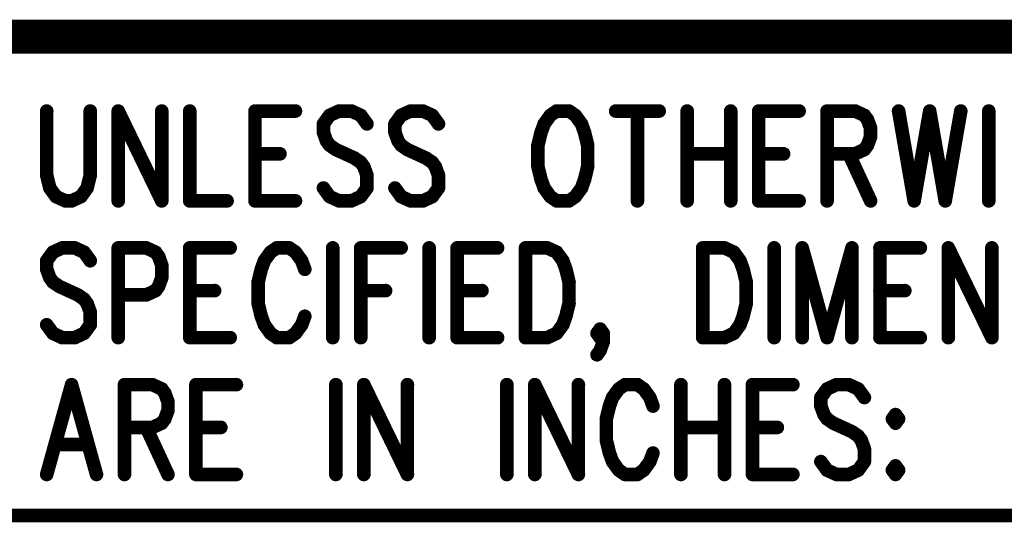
# Model space of a CAD drawing. Extents: x 2 to 38, y 2.4 to 29.6.
# Tile 10 of 93: x 19 to 21.5, y 7 to 8.2. Entities that reach past the tile are written whole.
import ezdxf

# ---------------------------------------------------------------- set-up
doc = ezdxf.new("R2010")
doc.units = 0
doc.layers.get('0').update_dxf_attribs({"linetype": 'CONTINUOUS'})
doc.layers.add('adt001026', color=1, linetype='CONTINUOUS')

# ---------------------------------------------------------------- blocks, each defined once
blk = doc.blocks.new('D251')
at = {"const_width": 0.0171}
blk.add_lwpolyline([(-0.00855, 0, 1), (0.00855, 0, 1)], format="xyb", close=True, dxfattribs=at)

msp = doc.modelspace()

# ---------------------------------------------------------------- linework, layer by layer
at = {"layer": 'adt001026', "color": 1}
for points, const_width in [([(14.7955, 8.2073), (37.3983, 8.2073)], 0.085), ([(19.0592, 8.0211), (19.0592, 7.8605)], 0.034), ([(19.1682, 7.8605), (19.1682, 8.0211)], 0.034), ([(19.2383, 8.0211), (19.2383, 7.7963)], 0.034), ([(19.2383, 8.0211), (19.3472, 7.7963)], 0.034), ([(19.3472, 8.0211), (19.3472, 7.7963)], 0.034), ([(19.4173, 8.0211), (19.4173, 7.7963)], 0.034), ([(19.5807, 8.0211), (19.5807, 7.7963)], 0.034), ([(19.5807, 8.0211), (19.6819, 8.0211)], 0.034), ([(19.7909, 8.0211), (19.7675, 8.0104)], 0.034), ([(19.822, 8.0211), (19.7909, 8.0211)], 0.034), ([(19.8454, 8.0104), (19.822, 8.0211)], 0.034), ([(19.9699, 8.0211), (19.9465, 8.0104)], 0.034), ([(20.001, 8.0211), (19.9699, 8.0211)], 0.034), ([(20.0244, 8.0104), (20.001, 8.0211)], 0.034), ([(20.3357, 8.0211), (20.3201, 8.0104)], 0.034), ([(20.3668, 8.0211), (20.3357, 8.0211)], 0.034), ([(20.3824, 8.0104), (20.3668, 8.0211)], 0.034), ([(20.4836, 8.0211), (20.5925, 8.0211)], 0.034), ([(20.5381, 8.0211), (20.5381, 7.7963)], 0.034), ([(20.6626, 8.0211), (20.6626, 7.7963)], 0.034), ([(20.7716, 8.0211), (20.7716, 7.7963)], 0.034), ([(20.8416, 8.0211), (20.8416, 7.7963)], 0.034), ([(20.8416, 8.0211), (20.9428, 8.0211)], 0.034), ([(21.0128, 8.0211), (21.0128, 7.7963)], 0.034), ([(21.0128, 8.0211), (21.0829, 8.0211)], 0.034), ([(21.0829, 8.0211), (21.1062, 8.0104)], 0.034), ([(21.1919, 8.0211), (21.2308, 7.7963)], 0.034), ([(21.2697, 8.0211), (21.2308, 7.7963)], 0.034), ([(21.2697, 8.0211), (21.3086, 7.7963)], 0.034), ([(21.3475, 8.0211), (21.3086, 7.7963)], 0.034), ([(21.4176, 8.0211), (21.4176, 7.7963)], 0.034), ([(19.7675, 8.0104), (19.752, 7.989)], 0.034), ([(19.8609, 7.989), (19.8454, 8.0104)], 0.034), ([(19.9465, 8.0104), (19.931, 7.989)], 0.034), ([(20.0399, 7.989), (20.0244, 8.0104)], 0.034), ([(20.3201, 8.0104), (20.3046, 7.989)], 0.034), ([(20.398, 7.989), (20.3824, 8.0104)], 0.034), ([(21.1062, 8.0104), (21.114, 7.9997)], 0.034), ([(21.114, 7.9997), (21.1218, 7.9783)], 0.034), ([(19.752, 7.989), (19.752, 7.9676)], 0.034), ([(19.931, 7.989), (19.931, 7.9676)], 0.034), ([(20.3046, 7.989), (20.2968, 7.9676)], 0.034), ([(20.4057, 7.9676), (20.398, 7.989)], 0.034), ([(21.1218, 7.9783), (21.1218, 7.9569)], 0.034), ([(19.752, 7.9676), (19.7597, 7.9462)], 0.034), ([(19.7597, 7.9462), (19.7675, 7.9355)], 0.034), ([(19.931, 7.9676), (19.9388, 7.9462)], 0.034), ([(19.9388, 7.9462), (19.9465, 7.9355)], 0.034), ([(20.2968, 7.9676), (20.289, 7.9355)], 0.034), ([(20.4135, 7.9355), (20.4057, 7.9676)], 0.034), ([(21.1218, 7.9569), (21.114, 7.9355)], 0.034), ([(19.7675, 7.9355), (19.7831, 7.9247)], 0.034), ([(19.7831, 7.9247), (19.8298, 7.9033)], 0.034), ([(19.9465, 7.9355), (19.9621, 7.9247)], 0.034), ([(19.9621, 7.9247), (20.0088, 7.9033)], 0.034), ([(20.289, 7.9355), (20.289, 7.8819)], 0.034), ([(20.4135, 7.8819), (20.4135, 7.9355)], 0.034), ([(21.1062, 7.9247), (21.0829, 7.914)], 0.034), ([(21.114, 7.9355), (21.1062, 7.9247)], 0.034), ([(19.5807, 7.914), (19.643, 7.914)], 0.034), ([(19.8298, 7.9033), (19.8454, 7.8926)], 0.034), ([(20.0088, 7.9033), (20.0244, 7.8926)], 0.034), ([(20.6626, 7.914), (20.7716, 7.914)], 0.034), ([(20.8416, 7.914), (20.9039, 7.914)], 0.034), ([(21.0829, 7.914), (21.0128, 7.914)], 0.034), ([(21.0673, 7.914), (21.1218, 7.7963)], 0.034), ([(19.8454, 7.8926), (19.8531, 7.8819)], 0.034), ([(19.8531, 7.8819), (19.8609, 7.8605)], 0.034), ([(20.0244, 7.8926), (20.0321, 7.8819)], 0.034), ([(20.0321, 7.8819), (20.0399, 7.8605)], 0.034), ([(20.289, 7.8819), (20.2968, 7.8498)], 0.034), ([(20.4057, 7.8498), (20.4135, 7.8819)], 0.034), ([(19.0592, 7.8605), (19.067, 7.8284)], 0.034), ([(19.1604, 7.8284), (19.1682, 7.8605)], 0.034), ([(19.8609, 7.8605), (19.8609, 7.8284)], 0.034), ([(20.0399, 7.8605), (20.0399, 7.8284)], 0.034), ([(20.2968, 7.8498), (20.3046, 7.8284)], 0.034), ([(20.398, 7.8284), (20.4057, 7.8498)], 0.034), ([(19.067, 7.8284), (19.0826, 7.807)], 0.034), ([(19.1449, 7.807), (19.1604, 7.8284)], 0.034), ([(19.7675, 7.807), (19.752, 7.8284)], 0.034), ([(19.8609, 7.8284), (19.8454, 7.807)], 0.034), ([(19.9465, 7.807), (19.931, 7.8284)], 0.034), ([(20.0399, 7.8284), (20.0244, 7.807)], 0.034), ([(20.3046, 7.8284), (20.3201, 7.807)], 0.034), ([(20.3824, 7.807), (20.398, 7.8284)], 0.034), ([(19.0826, 7.807), (19.1059, 7.7963)], 0.034), ([(19.1215, 7.7963), (19.1449, 7.807)], 0.034), ([(19.7909, 7.7963), (19.7675, 7.807)], 0.034), ([(19.8454, 7.807), (19.822, 7.7963)], 0.034), ([(19.9699, 7.7963), (19.9465, 7.807)], 0.034), ([(20.0244, 7.807), (20.001, 7.7963)], 0.034), ([(20.3201, 7.807), (20.3357, 7.7963)], 0.034), ([(20.3668, 7.7963), (20.3824, 7.807)], 0.034), ([(19.1059, 7.7963), (19.1215, 7.7963)], 0.034), ([(19.4173, 7.7963), (19.5107, 7.7963)], 0.034), ([(19.5807, 7.7963), (19.6819, 7.7963)], 0.034), ([(19.822, 7.7963), (19.7909, 7.7963)], 0.034), ([(20.001, 7.7963), (19.9699, 7.7963)], 0.034), ([(20.3357, 7.7963), (20.3668, 7.7963)], 0.034), ([(20.8416, 7.7963), (20.9428, 7.7963)], 0.034), ([(19.0982, 7.6786), (19.0748, 7.6679)], 0.034), ([(19.1293, 7.6786), (19.0982, 7.6786)], 0.034), ([(19.1526, 7.6679), (19.1293, 7.6786)], 0.034), ([(19.2383, 7.6786), (19.2383, 7.4539)], 0.034), ([(19.2383, 7.6786), (19.3083, 7.6786)], 0.034), ([(19.3083, 7.6786), (19.3317, 7.6679)], 0.034), ([(19.4173, 7.6786), (19.4173, 7.4539)], 0.034), ([(19.4173, 7.6786), (19.5185, 7.6786)], 0.034), ([(19.6352, 7.6786), (19.6196, 7.6679)], 0.034), ([(19.6663, 7.6786), (19.6352, 7.6786)], 0.034), ([(19.6819, 7.6679), (19.6663, 7.6786)], 0.034), ([(19.7753, 7.6786), (19.7753, 7.4539)], 0.034), ([(19.8454, 7.6786), (19.8454, 7.4539)], 0.034), ([(19.8454, 7.6786), (19.9465, 7.6786)], 0.034), ([(20.0166, 7.6786), (20.0166, 7.4539)], 0.034), ([(20.0866, 7.6786), (20.0866, 7.4539)], 0.034), ([(20.0866, 7.6786), (20.1878, 7.6786)], 0.034), ([(20.2579, 7.6786), (20.2579, 7.4539)], 0.034), ([(20.2579, 7.6786), (20.3123, 7.6786)], 0.034), ([(20.3123, 7.6786), (20.3357, 7.6679)], 0.034), ([(20.7015, 7.6786), (20.7015, 7.4539)], 0.034), ([(20.7015, 7.6786), (20.756, 7.6786)], 0.034), ([(20.756, 7.6786), (20.7793, 7.6679)], 0.034), ([(20.8805, 7.6786), (20.8805, 7.4539)], 0.034), ([(20.9506, 7.6786), (20.9506, 7.4539)], 0.034), ([(20.9506, 7.6786), (21.0128, 7.4539)], 0.034), ([(21.0751, 7.6786), (21.0128, 7.4539)], 0.034), ([(21.0751, 7.6786), (21.0751, 7.4539)], 0.034), ([(21.1452, 7.6786), (21.1452, 7.4539)], 0.034), ([(21.1452, 7.6786), (21.2463, 7.6786)], 0.034), ([(21.3164, 7.6786), (21.3164, 7.4539)], 0.034), ([(21.3164, 7.6786), (21.4254, 7.4539)], 0.034), ([(21.4254, 7.6786), (21.4254, 7.4539)], 0.034), ([(19.0748, 7.6679), (19.0592, 7.6465)], 0.034), ([(19.1682, 7.6465), (19.1526, 7.6679)], 0.034), ([(19.3317, 7.6679), (19.3394, 7.6572)], 0.034), ([(19.3394, 7.6572), (19.3472, 7.6358)], 0.034), ([(19.6196, 7.6679), (19.6041, 7.6465)], 0.034), ([(19.6975, 7.6465), (19.6819, 7.6679)], 0.034), ([(20.3357, 7.6679), (20.3513, 7.6465)], 0.034), ([(20.7793, 7.6679), (20.7949, 7.6465)], 0.034), ([(19.0592, 7.6465), (19.0592, 7.6251)], 0.034), ([(19.0592, 7.6251), (19.067, 7.6037)], 0.034), ([(19.3472, 7.6358), (19.3472, 7.6037)], 0.034), ([(19.5963, 7.6251), (19.5885, 7.593)], 0.034), ([(19.6041, 7.6465), (19.5963, 7.6251)], 0.034), ([(19.7053, 7.6251), (19.6975, 7.6465)], 0.034), ([(20.3513, 7.6465), (20.359, 7.6251)], 0.034), ([(20.359, 7.6251), (20.3668, 7.593)], 0.034), ([(20.7949, 7.6465), (20.8027, 7.6251)], 0.034), ([(20.8027, 7.6251), (20.8105, 7.593)], 0.034), ([(19.067, 7.6037), (19.0748, 7.593)], 0.034), ([(19.3472, 7.6037), (19.3394, 7.5823)], 0.034), ([(19.0748, 7.593), (19.0904, 7.5823)], 0.034), ([(19.0904, 7.5823), (19.1371, 7.5609)], 0.034), ([(19.3394, 7.5823), (19.3317, 7.5716)], 0.034), ([(19.5885, 7.593), (19.5885, 7.5395)], 0.034), ([(20.3668, 7.593), (20.3668, 7.5395)], 0.034), ([(20.8105, 7.593), (20.8105, 7.5395)], 0.034), ([(19.1371, 7.5609), (19.1526, 7.5502)], 0.034), ([(19.3083, 7.5609), (19.2383, 7.5609)], 0.034), ([(19.3317, 7.5716), (19.3083, 7.5609)], 0.034), ([(19.4173, 7.5716), (19.4795, 7.5716)], 0.034), ([(19.8454, 7.5716), (19.9076, 7.5716)], 0.034), ([(20.0866, 7.5716), (20.1489, 7.5716)], 0.034), ([(21.1452, 7.5716), (21.2074, 7.5716)], 0.034), ([(19.1526, 7.5502), (19.1604, 7.5395)], 0.034), ([(19.1604, 7.5395), (19.1682, 7.5181)], 0.034), ([(19.5885, 7.5395), (19.5963, 7.5074)], 0.034), ([(20.3668, 7.5395), (20.359, 7.5074)], 0.034), ([(20.8105, 7.5395), (20.8027, 7.5074)], 0.034), ([(19.1682, 7.5181), (19.1682, 7.4861)], 0.034), ([(19.5963, 7.5074), (19.6041, 7.4861)], 0.034), ([(19.6975, 7.4861), (19.7053, 7.5074)], 0.034), ([(20.359, 7.5074), (20.3513, 7.4861)], 0.034), ([(20.8027, 7.5074), (20.7949, 7.4861)], 0.034), ([(19.0748, 7.4647), (19.0592, 7.4861)], 0.034), ([(19.1682, 7.4861), (19.1526, 7.4647)], 0.034), ([(19.6041, 7.4861), (19.6196, 7.4647)], 0.034), ([(19.6819, 7.4647), (19.6975, 7.4861)], 0.034), ([(20.3513, 7.4861), (20.3357, 7.4647)], 0.034), ([(20.7949, 7.4861), (20.7793, 7.4647)], 0.034), ([(19.0982, 7.4539), (19.0748, 7.4647)], 0.034), ([(19.1293, 7.4539), (19.0982, 7.4539)], 0.034), ([(19.1526, 7.4647), (19.1293, 7.4539)], 0.034), ([(19.4173, 7.4539), (19.5185, 7.4539)], 0.034), ([(19.6196, 7.4647), (19.6352, 7.4539)], 0.034), ([(19.6352, 7.4539), (19.6663, 7.4539)], 0.034), ([(19.6663, 7.4539), (19.6819, 7.4647)], 0.034), ([(20.0866, 7.4539), (20.1878, 7.4539)], 0.034), ([(20.3123, 7.4539), (20.2579, 7.4539)], 0.034), ([(20.3357, 7.4647), (20.3123, 7.4539)], 0.034), ([(20.4369, 7.4647), (20.4447, 7.4754)], 0.034), ([(20.4447, 7.4539), (20.4369, 7.4647)], 0.034), ([(20.4447, 7.4754), (20.4524, 7.4647)], 0.034), ([(20.4524, 7.4647), (20.4447, 7.4539)], 0.034), ([(20.4524, 7.4647), (20.4524, 7.4432)], 0.034), ([(20.756, 7.4539), (20.7015, 7.4539)], 0.034), ([(20.7793, 7.4647), (20.756, 7.4539)], 0.034), ([(21.1452, 7.4539), (21.2463, 7.4539)], 0.034), ([(20.4524, 7.4432), (20.4447, 7.4218)], 0.034), ([(20.4447, 7.4218), (20.4369, 7.4111)], 0.034), ([(19.1215, 7.3362), (19.0592, 7.1115)], 0.034), ([(19.1215, 7.3362), (19.1838, 7.1115)], 0.034), ([(19.2538, 7.3362), (19.2538, 7.1115)], 0.034), ([(19.2538, 7.3362), (19.3239, 7.3362)], 0.034), ([(19.3239, 7.3362), (19.3472, 7.3255)], 0.034), ([(19.4328, 7.3362), (19.4328, 7.1115)], 0.034), ([(19.4328, 7.3362), (19.534, 7.3362)], 0.034), ([(19.7831, 7.3362), (19.7831, 7.1115)], 0.034), ([(19.8531, 7.3362), (19.8531, 7.1115)], 0.034), ([(19.8531, 7.3362), (19.9621, 7.1115)], 0.034), ([(19.9621, 7.3362), (19.9621, 7.1115)], 0.034), ([(20.2112, 7.3362), (20.2112, 7.1115)], 0.034), ([(20.2812, 7.3362), (20.2812, 7.1115)], 0.034), ([(20.2812, 7.3362), (20.3902, 7.1115)], 0.034), ([(20.3902, 7.3362), (20.3902, 7.1115)], 0.034), ([(20.5069, 7.3362), (20.4914, 7.3255)], 0.034), ([(20.5381, 7.3362), (20.5069, 7.3362)], 0.034), ([(20.5536, 7.3255), (20.5381, 7.3362)], 0.034), ([(20.647, 7.3362), (20.647, 7.1115)], 0.034), ([(20.756, 7.3362), (20.756, 7.1115)], 0.034), ([(20.826, 7.3362), (20.826, 7.1115)], 0.034), ([(20.826, 7.3362), (20.9272, 7.3362)], 0.034), ([(21.0362, 7.3362), (21.0128, 7.3255)], 0.034), ([(21.0673, 7.3362), (21.0362, 7.3362)], 0.034), ([(21.0907, 7.3255), (21.0673, 7.3362)], 0.034), ([(19.3472, 7.3255), (19.355, 7.3148)], 0.034), ([(19.355, 7.3148), (19.3628, 7.2934)], 0.034), ([(20.4758, 7.3041), (20.468, 7.2827)], 0.034), ([(20.4914, 7.3255), (20.4758, 7.3041)], 0.034), ([(20.5692, 7.3041), (20.5536, 7.3255)], 0.034), ([(20.577, 7.2827), (20.5692, 7.3041)], 0.034), ([(21.0128, 7.3255), (20.9973, 7.3041)], 0.034), ([(20.9973, 7.3041), (20.9973, 7.2827)], 0.034), ([(21.1062, 7.3041), (21.0907, 7.3255)], 0.034), ([(19.3628, 7.2934), (19.3628, 7.272)], 0.034), ([(20.468, 7.2827), (20.4602, 7.2506)], 0.034), ([(20.9973, 7.2827), (21.0051, 7.2613)], 0.034), ([(19.3628, 7.272), (19.355, 7.2506)], 0.034), ([(21.0051, 7.2613), (21.0128, 7.2506)], 0.034), ([(21.1841, 7.2613), (21.1763, 7.2506)], 0.034), ([(21.1919, 7.2506), (21.1841, 7.2613)], 0.034), ([(19.3472, 7.2399), (19.3239, 7.2292)], 0.034), ([(19.355, 7.2506), (19.3472, 7.2399)], 0.034), ([(20.4602, 7.2506), (20.4602, 7.1971)], 0.034), ([(21.0128, 7.2506), (21.0284, 7.2399)], 0.034), ([(21.0284, 7.2399), (21.0751, 7.2185)], 0.034), ([(21.1763, 7.2506), (21.1841, 7.2399)], 0.034), ([(21.1841, 7.2399), (21.1919, 7.2506)], 0.034), ([(19.3239, 7.2292), (19.2538, 7.2292)], 0.034), ([(19.3083, 7.2292), (19.3628, 7.1115)], 0.034), ([(19.4328, 7.2292), (19.4951, 7.2292)], 0.034), ([(20.647, 7.2292), (20.756, 7.2292)], 0.034), ([(20.826, 7.2292), (20.8883, 7.2292)], 0.034), ([(21.0751, 7.2185), (21.0907, 7.2078)], 0.034), ([(21.0907, 7.2078), (21.0985, 7.1971)], 0.034), ([(19.0826, 7.1864), (19.1604, 7.1864)], 0.034), ([(20.4602, 7.1971), (20.468, 7.165)], 0.034), ([(21.0985, 7.1971), (21.1062, 7.1757)], 0.034), ([(20.468, 7.165), (20.4758, 7.1436)], 0.034), ([(20.5692, 7.1436), (20.577, 7.165)], 0.034), ([(21.1062, 7.1757), (21.1062, 7.1436)], 0.034), ([(20.4758, 7.1436), (20.4914, 7.1222)], 0.034), ([(20.5536, 7.1222), (20.5692, 7.1436)], 0.034), ([(21.0128, 7.1222), (20.9973, 7.1436)], 0.034), ([(21.1062, 7.1436), (21.0907, 7.1222)], 0.034), ([(21.1841, 7.1329), (21.1763, 7.1222)], 0.034), ([(21.1919, 7.1222), (21.1841, 7.1329)], 0.034), ([(19.4328, 7.1115), (19.534, 7.1115)], 0.034), ([(20.4914, 7.1222), (20.5069, 7.1115)], 0.034), ([(20.5069, 7.1115), (20.5381, 7.1115)], 0.034), ([(20.5381, 7.1115), (20.5536, 7.1222)], 0.034), ([(20.826, 7.1115), (20.9272, 7.1115)], 0.034), ([(21.0362, 7.1115), (21.0128, 7.1222)], 0.034), ([(21.0673, 7.1115), (21.0362, 7.1115)], 0.034), ([(21.0907, 7.1222), (21.0673, 7.1115)], 0.034), ([(21.1763, 7.1222), (21.1841, 7.1115)], 0.034), ([(21.1841, 7.1115), (21.1919, 7.1222)], 0.034), ([(18.9051, 7.0087), (23.5284, 7.0087)], 0.034)]:
    msp.add_lwpolyline(points, dxfattribs=dict(at, const_width=const_width))

# ---------------------------------------------------------------- block references
at = {"layer": 'adt001026'}
for p in [(19.0592, 8.0211), (19.1682, 8.0211), (19.2383, 8.0211), (19.2383, 8.0211), (19.3472, 8.0211), (19.4173, 8.0211), (19.5807, 8.0211), (19.5807, 8.0211), (19.6819, 8.0211), (19.7909, 8.0211), (19.822, 8.0211), (19.9699, 8.0211), (20.001, 8.0211), (20.3357, 8.0211), (20.3357, 8.0211), (20.3668, 8.0211), (20.4836, 8.0211), (20.5381, 8.0211), (20.5925, 8.0211), (20.6626, 8.0211), (20.7716, 8.0211), (20.8416, 8.0211), (20.8416, 8.0211), (20.9428, 8.0211), (21.0128, 8.0211), (21.0128, 8.0211), (21.0829, 8.0211), (21.1919, 8.0211), (21.2697, 8.0211), (21.2697, 8.0211), (21.3475, 8.0211), (21.4176, 8.0211), (19.7675, 8.0104), (19.8454, 8.0104), (19.9465, 8.0104), (20.0244, 8.0104), (20.3201, 8.0104), (20.3824, 8.0104), (21.1062, 8.0104), (21.114, 7.9997), (19.752, 7.989), (19.8609, 7.989), (19.931, 7.989), (20.0399, 7.989), (20.3046, 7.989), (20.398, 7.989), (21.1218, 7.9783), (19.752, 7.9676), (19.7597, 7.9462), (19.931, 7.9676), (19.9388, 7.9462), (20.2968, 7.9676), (20.4057, 7.9676), (21.1218, 7.9569), (19.7675, 7.9355), (19.7831, 7.9247), (19.9465, 7.9355), (19.9621, 7.9247), (20.289, 7.9355), (20.4135, 7.9355), (21.1062, 7.9247), (21.114, 7.9355), (19.5807, 7.914), (19.643, 7.914), (19.8298, 7.9033), (20.0088, 7.9033), (20.6626, 7.914), (20.7716, 7.914), (20.8416, 7.914), (20.9039, 7.914), (21.0128, 7.914), (21.0673, 7.914), (21.0829, 7.914), (19.8454, 7.8926), (19.8531, 7.8819), (20.0244, 7.8926), (20.0321, 7.8819), (20.289, 7.8819), (20.4135, 7.8819), (19.0592, 7.8605), (19.1682, 7.8605), (19.8609, 7.8605), (20.0399, 7.8605), (20.2968, 7.8498), (20.4057, 7.8498), (19.067, 7.8284), (19.1604, 7.8284), (19.752, 7.8284), (19.8609, 7.8284), (19.931, 7.8284), (20.0399, 7.8284), (20.3046, 7.8284), (20.398, 7.8284), (19.0826, 7.807), (19.1449, 7.807), (19.7675, 7.807), (19.8454, 7.807), (19.9465, 7.807), (20.0244, 7.807), (20.3201, 7.807), (20.3824, 7.807), (19.1059, 7.7963), (19.1215, 7.7963), (19.2383, 7.7963), (19.3472, 7.7963), (19.3472, 7.7963), (19.4173, 7.7963), (19.5107, 7.7963), (19.5807, 7.7963), (19.5807, 7.7963), (19.6819, 7.7963), (19.7909, 7.7963), (19.822, 7.7963), (19.9699, 7.7963), (20.001, 7.7963), (20.3357, 7.7963), (20.3668, 7.7963), (20.5381, 7.7963), (20.6626, 7.7963), (20.7716, 7.7963), (20.8416, 7.7963), (20.8416, 7.7963), (20.9428, 7.7963), (21.0128, 7.7963), (21.1218, 7.7963), (21.2308, 7.7963), (21.2308, 7.7963), (21.3086, 7.7963), (21.3086, 7.7963), (21.4176, 7.7963), (19.0982, 7.6786), (19.1293, 7.6786), (19.2383, 7.6786), (19.2383, 7.6786), (19.3083, 7.6786), (19.4173, 7.6786), (19.4173, 7.6786), (19.5185, 7.6786), (19.6352, 7.6786), (19.6663, 7.6786), (19.7753, 7.6786), (19.8454, 7.6786), (19.8454, 7.6786), (19.9465, 7.6786), (20.0166, 7.6786), (20.0866, 7.6786), (20.0866, 7.6786), (20.1878, 7.6786), (20.2579, 7.6786), (20.2579, 7.6786), (20.3123, 7.6786), (20.7015, 7.6786), (20.7015, 7.6786), (20.756, 7.6786), (20.8805, 7.6786), (20.9506, 7.6786), (20.9506, 7.6786), (21.0751, 7.6786), (21.0751, 7.6786), (21.1452, 7.6786), (21.1452, 7.6786), (21.2463, 7.6786), (21.3164, 7.6786), (21.3164, 7.6786), (21.4254, 7.6786), (19.0748, 7.6679), (19.1526, 7.6679), (19.3317, 7.6679), (19.3394, 7.6572), (19.6196, 7.6679), (19.6819, 7.6679), (20.3357, 7.6679), (20.7793, 7.6679), (19.0592, 7.6465), (19.0592, 7.6251), (19.1682, 7.6465), (19.3472, 7.6358), (19.5963, 7.6251), (19.6041, 7.6465), (19.6975, 7.6465), (19.7053, 7.6251), (20.3513, 7.6465), (20.359, 7.6251), (20.7949, 7.6465), (20.8027, 7.6251), (19.067, 7.6037), (19.3472, 7.6037), (19.0748, 7.593), (19.0904, 7.5823), (19.3394, 7.5823), (19.5885, 7.593), (20.3668, 7.593), (20.8105, 7.593), (19.1371, 7.5609), (19.2383, 7.5609), (19.3083, 7.5609), (19.3317, 7.5716), (19.4173, 7.5716), (19.4795, 7.5716), (19.8454, 7.5716), (19.9076, 7.5716), (20.0866, 7.5716), (20.1489, 7.5716), (21.1452, 7.5716), (21.2074, 7.5716), (19.1526, 7.5502), (19.1604, 7.5395), (19.5885, 7.5395), (20.3668, 7.5395), (20.8105, 7.5395), (19.1682, 7.5181), (19.5963, 7.5074), (19.7053, 7.5074), (20.359, 7.5074), (20.8027, 7.5074), (19.0592, 7.4861), (19.1682, 7.4861), (19.6041, 7.4861), (19.6975, 7.4861), (20.3513, 7.4861), (20.7949, 7.4861), (19.0748, 7.4647), (19.0982, 7.4539), (19.1293, 7.4539), (19.1526, 7.4647), (19.2383, 7.4539), (19.4173, 7.4539), (19.4173, 7.4539), (19.5185, 7.4539), (19.6196, 7.4647), (19.6352, 7.4539), (19.6663, 7.4539), (19.6819, 7.4647), (19.7753, 7.4539), (19.8454, 7.4539), (20.0166, 7.4539), (20.0866, 7.4539), (20.0866, 7.4539), (20.1878, 7.4539), (20.2579, 7.4539), (20.2579, 7.4539), (20.3123, 7.4539), (20.3357, 7.4647), (20.4369, 7.4647), (20.4447, 7.4754), (20.4447, 7.4539), (20.4524, 7.4647), (20.4524, 7.4647), (20.7015, 7.4539), (20.7015, 7.4539), (20.756, 7.4539), (20.7793, 7.4647), (20.8805, 7.4539), (20.9506, 7.4539), (21.0128, 7.4539), (21.0128, 7.4539), (21.0751, 7.4539), (21.1452, 7.4539), (21.1452, 7.4539), (21.2463, 7.4539), (21.3164, 7.4539), (21.4254, 7.4539), (21.4254, 7.4539), (20.4524, 7.4432), (20.4369, 7.4111), (20.4447, 7.4218), (19.1215, 7.3362), (19.1215, 7.3362), (19.2538, 7.3362), (19.2538, 7.3362), (19.3239, 7.3362), (19.4328, 7.3362), (19.4328, 7.3362), (19.534, 7.3362), (19.7831, 7.3362), (19.8531, 7.3362), (19.8531, 7.3362), (19.9621, 7.3362), (20.2112, 7.3362), (20.2812, 7.3362), (20.2812, 7.3362), (20.3902, 7.3362), (20.5069, 7.3362), (20.5381, 7.3362), (20.647, 7.3362), (20.756, 7.3362), (20.826, 7.3362), (20.826, 7.3362), (20.9272, 7.3362), (21.0362, 7.3362), (21.0673, 7.3362), (19.3472, 7.3255), (19.355, 7.3148), (20.4758, 7.3041), (20.4914, 7.3255), (20.5536, 7.3255), (20.5692, 7.3041), (20.9973, 7.3041), (21.0128, 7.3255), (21.0907, 7.3255), (21.1062, 7.3041), (19.3628, 7.2934), (20.468, 7.2827), (20.577, 7.2827), (20.9973, 7.2827), (19.3628, 7.272), (21.0051, 7.2613), (21.1841, 7.2613), (21.1841, 7.2613), (19.3472, 7.2399), (19.355, 7.2506), (20.4602, 7.2506), (21.0128, 7.2506), (21.0284, 7.2399), (21.1763, 7.2506), (21.1841, 7.2399), (21.1919, 7.2506), (19.2538, 7.2292), (19.3083, 7.2292), (19.3239, 7.2292), (19.4328, 7.2292), (19.4951, 7.2292), (20.647, 7.2292), (20.756, 7.2292), (20.826, 7.2292), (20.8883, 7.2292), (21.0751, 7.2185), (21.0907, 7.2078), (19.0826, 7.1864), (19.1604, 7.1864), (20.4602, 7.1971), (21.0985, 7.1971), (20.468, 7.165), (20.577, 7.165), (21.1062, 7.1757), (20.4758, 7.1436), (20.5692, 7.1436), (20.9973, 7.1436), (21.1062, 7.1436), (21.1841, 7.1329), (21.1841, 7.1329), (19.0592, 7.1115), (19.1838, 7.1115), (19.2538, 7.1115), (19.3628, 7.1115), (19.4328, 7.1115), (19.4328, 7.1115), (19.534, 7.1115), (19.7831, 7.1115), (19.8531, 7.1115), (19.9621, 7.1115), (19.9621, 7.1115), (20.2112, 7.1115), (20.2812, 7.1115), (20.3902, 7.1115), (20.3902, 7.1115), (20.4914, 7.1222), (20.5069, 7.1115), (20.5381, 7.1115), (20.5536, 7.1222), (20.647, 7.1115), (20.756, 7.1115), (20.826, 7.1115), (20.826, 7.1115), (20.9272, 7.1115), (21.0128, 7.1222), (21.0362, 7.1115), (21.0673, 7.1115), (21.0907, 7.1222), (21.1763, 7.1222), (21.1841, 7.1115), (21.1919, 7.1222)]:
    msp.add_blockref('D251', p, dxfattribs=at)

doc.saveas('drawing.dxf')
